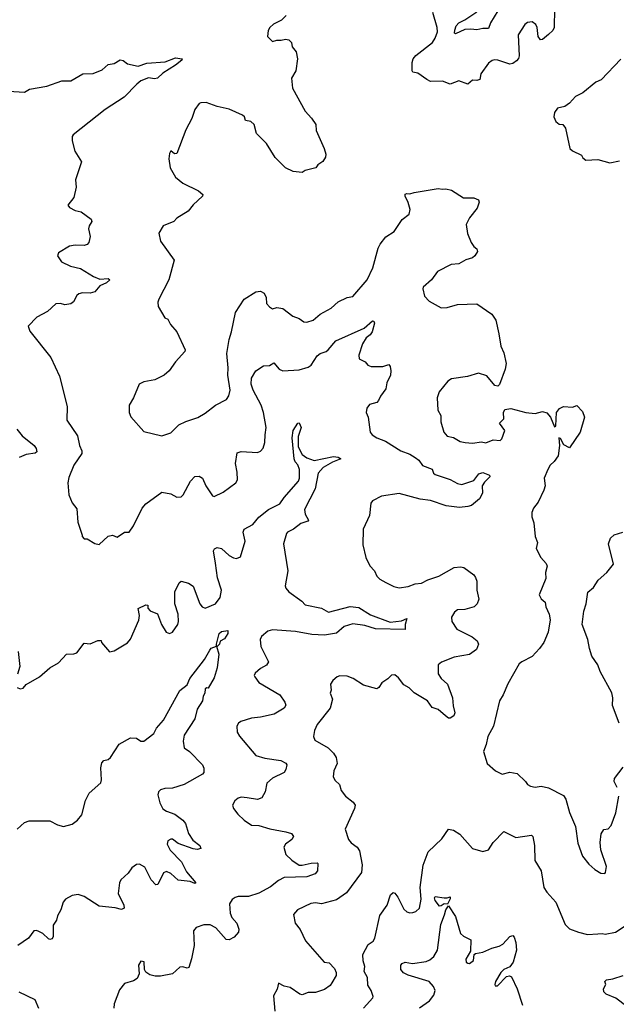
# Model space of a CAD drawing. Extents: x 2293139 to 2515392, y 824115 to 1006937.
# Tile 216 of 256: x 2341242 to 2345239, y 961712 to 968307. Entities that reach past the tile are written whole.
import ezdxf

# ---------------------------------------------------------------- set-up
doc = ezdxf.new("R2010")
doc.units = 0

msp = doc.modelspace()

# ---------------------------------------------------------------- linework, layer by layer
at = {"layer": '0CON10XD'}
for points in [[(2343027.5, 968335), (2342995.8, 968304.2), (2342942.7, 968277.3), (2342917.5, 968255), (2342907.5, 968235), (2342902.5, 968195), (2342935, 968160), (2342965, 968170), (2342995, 968168.8), (2343023, 968177), (2343045, 968172.2), (2343062.9, 968155), (2343066.7, 968125), (2343095, 968092.5), (2343104.2, 968045), (2343091.4, 967965), (2343063.3, 967915), (2343068.8, 967848.8), (2343153.8, 967695), (2343197.9, 967647.9), (2343226.2, 967605), (2343227.5, 967565), (2343281.2, 967445), (2343293.8, 967405), (2343290, 967385), (2343273, 967357), (2343240, 967335), (2343226.2, 967313.8), (2343155, 967296.7), (2343135, 967283.3), (2343075, 967290), (2343022.5, 967315), (2342954.3, 967384.3), (2342895, 967477.5), (2342828.8, 967545), (2342813.3, 967605), (2342790, 967625), (2342755, 967632.5), (2342747.5, 967655), (2342735, 967667.5), (2342645, 967707.5), (2342565.5, 967725.5), (2342491.7, 967751.7), (2342455, 967750.8), (2342444, 967745), (2342415.7, 967705), (2342395.8, 967645), (2342355, 967570), (2342295, 967410), (2342278.3, 967408.3), (2342255, 967427.5), (2342245, 967410), (2342241.2, 967375), (2342250, 967315), (2342285, 967251.2), (2342335, 967212.5), (2342440.2, 967160.2), (2342470, 967135), (2342467.5, 967125), (2342405, 967066.7), (2342370, 967025), (2342295, 966976.2), (2342275.5, 966954.5), (2342203.3, 966925), (2342173.8, 966876.2), (2342185, 966822.5), (2342277.1, 966695), (2342241.8, 966565), (2342174, 966435), (2342168, 966415), (2342169.2, 966385), (2342215, 966310), (2342235, 966300), (2342252.5, 966265), (2342296, 966215), (2342351.2, 966095), (2342348.8, 966085), (2342286.7, 966015), (2342243.3, 965955), (2342210, 965925), (2342147.5, 965895), (2342075, 965880), (2342043.3, 965865), (2342005.8, 965775), (2341976, 965725), (2341976, 965675), (2341986.8, 965646.8), (2342075, 965548.8), (2342195, 965518.8), (2342255, 965540), (2342307.9, 965592.1), (2342355, 965615.6), (2342435, 965642.9), (2342485, 965670.5), (2342555, 965724.5), (2342627, 965763), (2342642.8, 965787.2), (2342651.8, 965825), (2342636.9, 965925), (2342638.8, 965975), (2342629.8, 966070.2), (2342644.5, 966165), (2342661.1, 966215), (2342688.5, 966345), (2342745, 966435.8), (2342825, 966483.6), (2342855, 966488.1), (2342880, 966475), (2342892.9, 966445), (2342896.7, 966405), (2342915, 966382.5), (2342935, 966370), (2342965, 966380), (2343005, 966371.2), (2343071.7, 966321.7), (2343113.8, 966305), (2343145, 966282.5), (2343165, 966280), (2343208.6, 966295), (2343255, 966334.4), (2343328, 966375), (2343375, 966417.5), (2343435, 966445.6), (2343475, 966451.9), (2343569.1, 966565), (2343608.8, 966645), (2343643, 966777), (2343656.2, 966803.8), (2343695, 966851.9), (2343751.1, 966888.9), (2343805, 966968.8), (2343851.2, 967005), (2343858, 967035), (2343845, 967082.5), (2343824, 967125), (2343825, 967137.5), (2343835, 967143.3), (2343855, 967140), (2343885, 967150), (2344045, 967176.2), (2344075, 967172), (2344096.1, 967173.9), (2344135, 967164), (2344215, 967114.2), (2344285, 967112.5), (2344315, 967100), (2344320, 967085), (2344306.7, 967045), (2344255, 966980), (2344234.1, 966934.1), (2344241.2, 966875), (2344266.7, 966815), (2344285, 966787.5), (2344305, 966772.5), (2344308, 966755), (2344290.8, 966725), (2344275, 966710.6), (2344231.8, 966698.2), (2344185, 966670.8), (2344132.5, 966667.5), (2344040.4, 966619.6), (2344001.2, 966565), (2343946.2, 966515), (2343942, 966505), (2343954.2, 966455), (2343985, 966420.8), (2344065, 966377.8), (2344105, 966379.5), (2344175, 966398.5), (2344305, 966403.3), (2344405, 966334), (2344431.4, 966295), (2344451.5, 966201.5), (2344465, 966120), (2344486.2, 966075), (2344501.2, 966005), (2344493.8, 965965), (2344457, 965863), (2344445, 965852.5), (2344425, 965857.5), (2344372.3, 965922.3), (2344315, 965940), (2344242.7, 965917.3), (2344135, 965900.8), (2344110, 965885), (2344053.3, 965815), (2344038.8, 965775), (2344042.3, 965692.3), (2344062.5, 965655), (2344064.1, 965614.1), (2344083.3, 965545), (2344106.2, 965516.2), (2344147.3, 965507.3), (2344192.1, 965482.1), (2344226, 965474), (2344275, 965470), (2344335, 965480), (2344365, 965473.3), (2344415, 965492.5), (2344461.7, 965488.3), (2344471.7, 965498.3), (2344491.2, 965555), (2344457.5, 965605), (2344486.2, 965633.8), (2344483.3, 965675), (2344492.5, 965695), (2344533, 965703), (2344633.3, 965676.7)], [(2344825, 968380), (2344822.7, 968255), (2344813.8, 968235), (2344785, 968206.5), (2344745, 968174.2), (2344731.7, 968171.7), (2344714.5, 968195), (2344708.5, 968255), (2344700, 968275), (2344675, 968291.4), (2344643.2, 968286.8), (2344625.7, 968274.3), (2344581.9, 968205), (2344587.1, 968065), (2344583.4, 968046.6), (2344570, 968030), (2344546.2, 968013.8), (2344525, 968008.9), (2344445, 968035.5), (2344422.4, 968037.6), (2344406.8, 968033.2), (2344383.3, 968015), (2344330.6, 967945), (2344324, 967905), (2344305, 967898.9), (2344275, 967900.6), (2344245, 967874.4), (2344185, 967896.9), (2344125, 967874.2), (2344075, 967894.3), (2343995, 967893.3), (2343969.2, 967905), (2343908.4, 967948.4), (2343875.5, 967955.5), (2343872, 967965), (2343870.4, 968019.6), (2343878.9, 968045), (2343895, 968066.9), (2344007.3, 968155), (2344025, 968182.5), (2344040.9, 968225), (2344039.5, 968255), (2344010, 968355)], [(2344445.9, 968365), (2344395.3, 968285), (2344382.1, 968247.9), (2344345, 968248), (2344305, 968239.1), (2344263.8, 968243.8), (2344225, 968240.2), (2344161.1, 968211.1), (2344155.6, 968215.6), (2344156.4, 968236.4), (2344166.4, 968265), (2344185, 968286.7), (2344225, 968304.7), (2344305, 968359.5)], [(2341167.7, 967827.7), (2341275, 967821.4), (2341308.7, 967841.3), (2341425, 967860.6), (2341525, 967897.5), (2341585, 967898), (2341665.7, 967944.3), (2341734.4, 967945.6), (2341795, 967970), (2341835, 968005.8), (2341875, 968014), (2341915, 968036.7), (2341935, 968033.3), (2341965, 968011.9), (2342035, 967995.6), (2342095, 968014.5), (2342216.7, 968023.3), (2342285, 968050.8), (2342330, 968045), (2342327.5, 968035), (2342285, 968001.4), (2342201.8, 967948.2), (2342165, 967915.5), (2342145, 967911.5), (2342105, 967916.5), (2342055, 967896.9), (2342026, 967875), (2341941.7, 967788.3), (2341815, 967705.8), (2341600, 967535), (2341593.8, 967525), (2341593.8, 967495), (2341612, 967425), (2341655.8, 967354.2), (2341616.2, 967235), (2341620, 967185), (2341606.2, 967115), (2341563.8, 967065), (2341575, 967048), (2341615, 967029.2), (2341655, 967020), (2341720.7, 966970.7), (2341726.7, 966955), (2341708.8, 966925), (2341704.2, 966905), (2341714, 966855), (2341706, 966814), (2341695, 966801.2), (2341675, 966794.2), (2341615, 966797.1), (2341575, 966788.8), (2341502.5, 966745), (2341496.7, 966725), (2341523.3, 966685), (2341582.5, 966655), (2341650.3, 966640.3), (2341737.3, 966587.3), (2341779.7, 966569.7), (2341834, 966574), (2341846.2, 966565), (2341825, 966544.3), (2341780, 966525), (2341745.6, 966484.4), (2341715, 966475.6), (2341662.6, 966477.4), (2341639.1, 966470.9), (2341625, 966458.8), (2341602.5, 966417.5), (2341585, 966404), (2341545, 966397.1), (2341515, 966405.6), (2341485, 966404.2), (2341428, 966352), (2341356.7, 966315), (2341300, 966255), (2341311.2, 966221.2), (2341450, 966045), (2341510.1, 965920.1), (2341560.8, 965715), (2341558.8, 965625), (2341629.8, 965519.8), (2341644, 965455), (2341659.3, 965419.3), (2341658.3, 965401.7), (2341605, 965323.3), (2341570.7, 965239.3), (2341564.3, 965205), (2341572.5, 965125), (2341595, 965070), (2341625, 965030), (2341631.7, 964941.7), (2341660, 964855), (2341660, 964845), (2341675, 964830), (2341695, 964830), (2341745, 964797.5), (2341775, 964792.5), (2341835, 964846.7), (2341863, 964853), (2341895, 964840), (2341945, 964873.3), (2341975, 964873.3), (2342004.2, 964915.8), (2342062, 965035), (2342086.7, 965065), (2342195, 965142.5), (2342255, 965131.2), (2342295, 965108.8), (2342325, 965111.2), (2342338, 965125), (2342386.2, 965215), (2342415, 965248), (2342445, 965248.8), (2342466.7, 965235), (2342489.2, 965185), (2342535, 965116.7), (2342545, 965113.8), (2342605, 965142.5), (2342691.2, 965205), (2342702.5, 965225), (2342700, 965275), (2342687.1, 965335), (2342700, 965405), (2342725, 965413.8), (2342835, 965408.8), (2342855, 965416.2), (2342874.1, 965435.9), (2342884.4, 965475.6), (2342887.3, 965525)], [(2345268.1, 968041.9), (2345136.8, 967903.2), (2345101.9, 967888.1), (2345015, 967816.7), (2344965, 967791.2), (2344925, 967748), (2344895, 967726.2), (2344845, 967713.8), (2344823.8, 967685), (2344820, 967655), (2344834.2, 967624.2), (2344855, 967606.7), (2344880, 967605), (2344899.5, 967579.5), (2344926.7, 967445), (2344945, 967428.8), (2345005, 967400), (2345015, 967382.5), (2345035, 967366.7), (2345115, 967371.2), (2345195, 967348.8), (2345259.5, 967360.5)], [(2342887.3, 965525), (2342892.7, 965575), (2342876.5, 965675), (2342860.6, 965725), (2342805.7, 965825), (2342792.9, 965865), (2342795.7, 965905), (2342825, 965953.8), (2342875, 965987.5), (2342915, 965990), (2342945, 966007.5), (2342981.2, 965965), (2343005, 965954), (2343115, 965962.2), (2343175, 965978.8), (2343195, 965993.8), (2343235, 966055.8), (2343255, 966071.4), (2343295, 966084.4), (2343309.2, 966095), (2343361.2, 966155), (2343549.2, 966240.8), (2343605, 966290), (2343615, 966287.5), (2343618.8, 966275), (2343604.3, 966215), (2343590.8, 966195), (2343563.6, 966176.4), (2343538, 966135), (2343515, 966060), (2343517.5, 966035), (2343535, 966026.7), (2343557.5, 966015), (2343575, 965992.5), (2343597, 965983), (2343675, 965983.3), (2343715, 965997.5), (2343723.9, 965983.9), (2343729.2, 965955), (2343726, 965925), (2343702, 965875), (2343695.9, 965834.1), (2343660, 965785), (2343646.7, 965755), (2343635, 965743.3), (2343585, 965728.8), (2343568.8, 965705), (2343563.8, 965675), (2343576, 965645), (2343590, 965545), (2343602.5, 965525), (2343635, 965505.6), (2343693.6, 965483.6), (2343795, 965418.9), (2343855, 965397.3), (2343892.5, 965375), (2343915, 965355.6), (2343940.2, 965320.2), (2344005.6, 965295.6), (2344015, 965270), (2344025, 965260.8), (2344125, 965228), (2344175, 965199.4), (2344205, 965194.4), (2344285, 965220.6), (2344317.1, 965265), (2344345, 965272.7), (2344390, 965255), (2344392.5, 965245), (2344355, 965208.8), (2344340.6, 965185), (2344342, 965135), (2344321.7, 965098.3), (2344267.9, 965052.1), (2344245, 965045.4), (2344188.3, 965038.3), (2344100, 965050), (2343995, 965085.4), (2343925.9, 965095.9), (2343785, 965133.3), (2343665, 965115.6), (2343606.7, 965085), (2343595, 965067.5), (2343585.8, 964985), (2343544, 964895), (2343541.7, 964788.3), (2343560, 964705), (2343587.7, 964647.7), (2343618.8, 964615), (2343635, 964580), (2343655, 964560), (2343695, 964536.2), (2343749.2, 964509.2), (2343785, 964501.4), (2343845, 964510), (2343891.3, 964528.7), (2343935, 964531.5), (2343976.2, 964555), (2344049.2, 964579.2), (2344152.6, 964637.4), (2344195, 964642.5), (2344217, 964637), (2344285, 964588.8), (2344295, 964570), (2344305.6, 964545), (2344303.5, 964485), (2344317.1, 964425), (2344307.3, 964395), (2344285.7, 964375), (2344225, 964355.5), (2344175, 964352.9), (2344155, 964338.8), (2344134, 964305), (2344137.5, 964275), (2344170, 964225), (2344272.7, 964172.7), (2344306.5, 964146.5), (2344316.6, 964125), (2344301.9, 964088.1), (2344255, 964055.3), (2344153.7, 964036.3), (2344067, 964003), (2344046.2, 963985), (2344046, 963925), (2344065.8, 963895), (2344107.8, 963855), (2344142.2, 963765), (2344145, 963710), (2344158, 963665), (2344150, 963645), (2344125, 963628.8), (2344115, 963628.8), (2344095, 963643.3), (2344045, 963686.2), (2344005, 963700), (2343974.1, 963744.1), (2343885, 963798), (2343850.6, 963830.6), (2343815, 963851.2), (2343779.5, 963899.5), (2343755, 963918.8), (2343732.7, 963917.3), (2343708.1, 963891.9), (2343668, 963865), (2343647.3, 963832.7), (2343635, 963824), (2343545, 963849.4), (2343476.2, 963895), (2343435, 963909.4), (2343387.7, 963912.3), (2343370, 963905), (2343340.3, 963879.7), (2343323.8, 963855), (2343328.8, 963815), (2343322.5, 963795), (2343337.5, 963755), (2343323.1, 963695), (2343235.7, 963585), (2343217.1, 963545), (2343211.4, 963505), (2343220.3, 963480.3), (2343309.2, 963429.2), (2343344.4, 963395), (2343363.3, 963365), (2343369.5, 963325), (2343345.7, 963275), (2343342.9, 963235), (2343355, 963210), (2343383.8, 963185), (2343396, 963145), (2343423.8, 963105), (2343476, 963065), (2343489.4, 963045), (2343485, 963023.3), (2343422.2, 962885), (2343445, 962815.7), (2343463.6, 962793.6), (2343503.5, 962763.5), (2343518.7, 962738.7), (2343536.7, 962645), (2343533.1, 962595), (2343430.9, 962459.1), (2343365, 962412.5), (2343265, 962385.4), (2343225, 962392.2), (2343193.6, 962386.4), (2343103.3, 962345), (2343076.4, 962313.6), (2343088, 962255), (2343121.9, 962211.9), (2343157, 962137), (2343282.5, 961995), (2343315, 961990), (2343350.7, 961950.7), (2343362.5, 961925), (2343362.5, 961905), (2343333.9, 961856.1), (2343323, 961837), (2343285, 961810), (2343225, 961790.8), (2343175, 961790.8), (2343135, 961775.8), (2343118.8, 961778.8), (2343055, 961823.8), (2343015, 961833.3), (2342975, 961852.5), (2342966.4, 961813.6), (2342942.3, 961767.7), (2342950.8, 961665)], [(2344633.3, 965676.7), (2344695, 965668.8), (2344745, 965682), (2344772.4, 965672.4), (2344797.1, 965645), (2344825, 965580), (2344833.3, 965586.7), (2344838.8, 965675), (2344858.3, 965701.7), (2344885, 965716.7), (2344945, 965712.5), (2344975, 965722.5), (2345012, 965682), (2345026.7, 965645), (2344995.9, 965544.1), (2344925, 965438.8), (2344888.3, 965458.3), (2344865, 965502), (2344853, 965507), (2344857.5, 965455), (2344850, 965385), (2344823.2, 965346.8), (2344795, 965323.8), (2344779.2, 965295), (2344756.2, 965235), (2344762, 965185), (2344753.9, 965156.1), (2344716.2, 965075), (2344683.8, 965035), (2344673.3, 965005), (2344673, 964977), (2344686.1, 964936.1), (2344696.2, 964845), (2344710, 964805), (2344702.5, 964765), (2344733.9, 964703.9), (2344770, 964665), (2344776.1, 964646.1), (2344763.8, 964605), (2344766.1, 964563.9), (2344722.5, 964455), (2344735, 964427.5), (2344762.5, 964405), (2344767.5, 964375), (2344790, 964325), (2344795.9, 964285.9), (2344781.4, 964205), (2344753.3, 964135), (2344723.5, 964095), (2344675, 964040.8), (2344605, 964006.7), (2344588.3, 963991.7), (2344511.7, 963858.3), (2344480.6, 963785), (2344456, 963745), (2344415.9, 963575.9), (2344379.2, 963505), (2344367.9, 963452.1), (2344350, 963405), (2344374.2, 963325), (2344430, 963275), (2344475, 963254.2), (2344525, 963267.5), (2344575, 963257.1), (2344630, 963205), (2344645, 963183.8), (2344665, 963172), (2344695, 963166.2), (2344735, 963172.9), (2344785, 963162.5), (2344885, 963111.2), (2344900, 963085), (2344925, 962997.5), (2344965, 962902.5), (2344981.8, 962791.8), (2345011.4, 962705), (2345055, 962650), (2345094.4, 962614.4), (2345135, 962591.2), (2345161.7, 962588.3), (2345167.5, 962595), (2345172.5, 962635), (2345135.6, 962745.6), (2345130.8, 962795), (2345137, 962853), (2345155, 962883.3), (2345185, 962887.5), (2345205, 962910), (2345236.5, 962995), (2345255.6, 963105)], [(2341223, 965563), (2341259.1, 965519.1), (2341339.2, 965455), (2341352.5, 965435), (2341357.1, 965412.9), (2341345, 965402.9), (2341285.9, 965394.1), (2341240, 965375)], [(2341225, 963833.3), (2341245, 963824), (2341265, 963828.8), (2341286.9, 963853.1), (2341376, 963905), (2341445, 963965.7), (2341501.7, 963998.3), (2341555, 964057.5), (2341605, 964060), (2341625, 964066.7), (2341675, 964130), (2341715, 964126.2), (2341765, 964147.5), (2341788.3, 964148.3), (2341790, 964135), (2341845, 964073.3), (2341875, 964080), (2341965, 964133.3), (2341985, 964156.7), (2342041.4, 964285), (2342045.6, 964315.6), (2342036.7, 964363.3), (2342087, 964387), (2342100, 964385), (2342100, 964365), (2342117, 964347), (2342166.1, 964326.1), (2342193.3, 964255), (2342223.3, 964205), (2342245, 964196), (2342265, 964204), (2342300.8, 964255), (2342305.6, 964275), (2342302.9, 964325), (2342280.8, 964395), (2342282.5, 964475), (2342311.2, 964535), (2342324, 964546), (2342373, 964533), (2342405, 964513.3), (2342450, 964395), (2342465, 964374), (2342485, 964366), (2342555, 964394), (2342585, 964436.2), (2342593.5, 964485), (2342567.3, 964567.3), (2342553.4, 964666.6), (2342541.7, 964748.3), (2342547.1, 964762.9), (2342565, 964772), (2342595, 964765.8), (2342645, 964717.5), (2342675, 964701.4), (2342695, 964697.5), (2342721.7, 964708.3), (2342751.8, 964815), (2342738.8, 964875), (2342745.4, 964894.6), (2342805, 964926.5), (2342845, 964974.4), (2342908, 965025), (2342984.2, 965065), (2343013, 965107), (2343111.1, 965215), (2343117.5, 965235), (2343115.7, 965295), (2343105.7, 965325), (2343087.5, 965345), (2343080, 965365), (2343067.5, 965505), (2343075, 965556), (2343105, 965603.8), (2343115, 965607.5), (2343127.5, 965575), (2343108.8, 965515), (2343106.8, 965445), (2343134.3, 965394.3), (2343165, 965372.7), (2343215, 965354.6), (2343345, 965380), (2343375, 965375.6), (2343392.5, 965365), (2343336.8, 965343.2), (2343275, 965306.5), (2343240.8, 965269.2), (2343221.7, 965165), (2343150.8, 965025), (2343155, 964993.8), (2343176.7, 964955), (2343172.5, 964947.5), (2343125, 964931.5), (2343075.7, 964894.3), (2343035.6, 964875), (2343028.8, 964865), (2343010, 964795), (2343038.8, 964615), (2343020.8, 964515), (2343025, 964500), (2343044.6, 964474.6), (2343132.8, 964412.8), (2343155, 964388.5), (2343265, 964365.5), (2343310.9, 964339.1), (2343455, 964375.3), (2343515, 964369.2), (2343591.4, 964321.4), (2343725, 964270.5), (2343799.6, 964280.4), (2343835.8, 964295.8), (2343823.8, 964255), (2343825, 964222.5), (2343625, 964226.7), (2343555, 964248.9), (2343475, 964260), (2343415, 964242.9), (2343365, 964197.9), (2343285, 964185.2), (2343199.3, 964189.3), (2343089.1, 964209.1), (2342935, 964219.6), (2342905, 964210.6), (2342862.5, 964175), (2342852.9, 964155), (2342858.7, 964108.7), (2342908, 964005), (2342895, 963984), (2342855, 963962), (2342820.5, 963929.5), (2342813.3, 963915), (2342816.7, 963905), (2342845, 963868), (2342985, 963783.8), (2343019.2, 963735), (2343025.6, 963714.4), (2343015, 963696), (2342946.7, 963655), (2342855, 963634.5), (2342795, 963629.4), (2342724.1, 963605.9), (2342707.5, 963595), (2342697.5, 963575), (2342698.8, 963535), (2342715, 963506.7), (2342825, 963379.4), (2342885, 963361.1), (2342992.5, 963345), (2343025, 963326.2), (2343031.2, 963315), (2343026.2, 963285), (2343013.3, 963265), (2342935, 963225.8), (2342897.7, 963192.3), (2342887.5, 963135), (2342865, 963093.8), (2342835, 963083.8), (2342766, 963094), (2342725, 963100), (2342705, 963093.3), (2342683.8, 963075), (2342667.5, 963045), (2342675, 963022.5), (2342704, 962985), (2342745, 962946.2), (2342795, 962912.5), (2342845, 962909.2), (2342917, 962887), (2343025, 962867.8), (2343063.8, 962855), (2343076, 962835), (2343065.7, 962815), (2343024, 962785), (2343010.8, 962765), (2343025.8, 962715), (2343065, 962677.8), (2343115, 962644.4), (2343135, 962642.7), (2343195, 962657.8), (2343235, 962660), (2343240, 962655), (2343236.4, 962605), (2343220.8, 962585), (2343165, 962564.7), (2343015, 962561.2), (2342975, 962541.9), (2342922.4, 962497.6), (2342845, 962456.9), (2342775, 962433.1), (2342705, 962432.9), (2342685, 962427.1), (2342666.6, 962413.4), (2342648.1, 962385), (2342651.8, 962321.8)], [(2345257.1, 963595), (2345213.9, 963713.9), (2345215.5, 963765.5), (2345208.3, 963798.3), (2345130.9, 963940.9), (2345115, 963986.2), (2345075, 964043.8), (2345058.5, 964095), (2345048.9, 964155), (2345011.1, 964255), (2345020.6, 964345), (2345037.5, 964395), (2345048.8, 964471.2), (2345085, 964503.3), (2345117, 964553), (2345176.2, 964605), (2345219.2, 964660.8), (2345186.7, 964795), (2345200.6, 964835), (2345225, 964856.7), (2345283.3, 964875)], [(2342565, 964107.5), (2342560, 964110), (2342560.6, 964125), (2342579.5, 964195), (2342595, 964209.5), (2342636, 964216), (2342637.5, 964195), (2342615, 964160), (2342586, 964144), (2342580.8, 964125), (2342565, 964107.5)], [(2341225, 962885.8), (2341275, 962930), (2341305, 962940.9), (2341445, 962940), (2341496.2, 962915), (2341535, 962902.5), (2341595, 962918.6), (2341628.6, 962945), (2341658, 962982), (2341682.6, 963077.4), (2341707.5, 963125), (2341785.5, 963194.5), (2341790, 963215), (2341785.6, 963295), (2341791.7, 963328.3), (2341805, 963343.8), (2341835, 963350.8), (2341851.4, 963365), (2341908.6, 963455), (2341985, 963496.9), (2342025, 963494.3), (2342055, 963473.6), (2342075, 963473.5), (2342140, 963525), (2342159.3, 963560.7), (2342205.7, 963614.3), (2342315.5, 963814.5), (2342365, 963852), (2342382.7, 963895), (2342479.4, 964020.6), (2342516.9, 964083.1), (2342525, 964096.9), (2342560, 964110), (2342576.1, 964056.1), (2342564.2, 963965), (2342545, 963897.5), (2342505, 963830), (2342495, 963832.5), (2342483.8, 963825), (2342482.5, 963795), (2342471.2, 963775), (2342466.9, 963745), (2342432, 963688), (2342416.4, 963625), (2342344.6, 963515), (2342338.5, 963475), (2342345, 963430), (2342379.2, 963405), (2342466.2, 963316.2), (2342475.9, 963294.1), (2342476.2, 963265), (2342466.4, 963253.6), (2342345, 963184.5), (2342265, 963159.1), (2342215, 963157.3), (2342185, 963148.6), (2342171.9, 963135), (2342167.1, 963115), (2342181.7, 963061.7), (2342202.1, 963022.1), (2342225.3, 963005.3), (2342280.8, 962985), (2342336, 962945), (2342352, 962922), (2342373.3, 962855), (2342402.1, 962812.1), (2342448.6, 962775), (2342455.6, 962754.4), (2342431.8, 962748.2), (2342405, 962752.3), (2342305, 962790), (2342265, 962817.5), (2342255, 962818), (2342234.3, 962805.7), (2342230, 962785), (2342250.8, 962745), (2342326.9, 962665), (2342360, 962600), (2342423.3, 962525), (2342415, 962521.4), (2342384.5, 962534.5), (2342305, 962544.4), (2342255, 962588.9), (2342225, 962601.1), (2342205, 962592.5), (2342168.8, 962515), (2342155, 962511.2), (2342123.1, 962545), (2342081.1, 962631.1), (2342045, 962649.5), (2342025, 962648.5), (2341993.3, 962625), (2341969.2, 962590.8), (2341920.9, 962545), (2341911.8, 962525), (2341902, 962455), (2341940, 962375), (2341943.3, 962355), (2341925, 962347.5), (2341882.5, 962357.5), (2341775, 962368.1), (2341675, 962433.1), (2341635, 962446.7), (2341595, 962440.8), (2341548.8, 962415), (2341534.4, 962395), (2341518.1, 962345), (2341495.7, 962305), (2341488.6, 962275), (2341467.7, 962242.3), (2341467.5, 962165), (2341459.4, 962150.6), (2341445, 962146), (2341435, 962150), (2341396.7, 962185), (2341370.3, 962200.3), (2341355, 962206), (2341336.1, 962203.9), (2341301.2, 962155), (2341230, 962105)], [(2341232.5, 964075), (2341244, 963975), (2341227.3, 963922.7)], [(2345244, 963165), (2345223.5, 963203.5), (2345227.8, 963225), (2345285, 963300.8)], [(2343544.5, 961685.5), (2343607.5, 961755), (2343610, 961765), (2343596.7, 961805), (2343575, 961840), (2343571.2, 961891.2), (2343550.7, 961930.7), (2343553.3, 961965), (2343542.3, 962002.3), (2343540, 962045), (2343577, 962113), (2343610, 962135), (2343621.2, 962155), (2343655, 962306.7), (2343703.4, 962376.6), (2343726.2, 962445), (2343745, 962460), (2343755, 962456.7), (2343775, 962430), (2343815, 962350), (2343835, 962331.2), (2343855, 962324), (2343875, 962326), (2343895, 962334), (2343920, 962355), (2343931.1, 962415), (2343924.4, 962495), (2343946.2, 962643.8), (2343977.8, 962732.2), (2344070.1, 962819.9), (2344115, 962884.5), (2344147.9, 962877.9), (2344191.7, 962851.7), (2344276.4, 962756.4), (2344345, 962736.2), (2344383, 962747), (2344413.8, 962795), (2344485, 962870), (2344565, 962829.2), (2344670, 962845), (2344680, 962835), (2344690, 962775), (2344693.8, 962675), (2344734.4, 962605), (2344754.4, 962495), (2344773.8, 962463.8), (2344834.2, 962395), (2344896.8, 962246.8), (2344925, 962218), (2344985, 962194), (2345045, 962178.8), (2345116.2, 962183.8), (2345145, 962186.7), (2345165, 962181.2), (2345233.3, 962195), (2345318.3, 962251.7)], [(2344055, 962370), (2344025, 962406.9), (2344020, 962425), (2344025, 962434.2), (2344085.9, 962424.1), (2344105.8, 962424.2), (2344125, 962432.5), (2344125, 962417.5), (2344108.1, 962381.9), (2344085, 962384.6), (2344065, 962370.4), (2344055, 962370)], [(2342651.8, 962321.8), (2342663.3, 962293.3), (2342696.2, 962255), (2342710, 962215), (2342708.8, 962195), (2342678.7, 962161.3), (2342645, 962144), (2342625, 962145.8), (2342555.8, 962225), (2342517.5, 962245), (2342475, 962244.3), (2342423.5, 962226.5), (2342407.5, 962205), (2342411.4, 962105), (2342394.2, 962015.8), (2342375, 961957.5), (2342365, 961953.8), (2342335, 961962), (2342315, 961960), (2342265, 961916.7), (2342185, 961900.8), (2342150.5, 961900.5), (2342115, 961910), (2342087, 961927), (2342077.5, 961945), (2342077, 961997), (2342055, 962000), (2342037.5, 961975), (2342043.3, 961915), (2342030, 961885), (2342005, 961868.8), (2341945, 961851.2), (2341910.3, 961809.7), (2341874.3, 961715), (2341872.9, 961685)], [(2343921.5, 961688.5), (2343987.1, 961735), (2344016.1, 961773.9), (2344025.6, 961805), (2344015, 961831.2), (2343986.2, 961865), (2343845, 961906.5), (2343813.2, 961923.2), (2343795.4, 961945), (2343795, 961973.8), (2343805, 961985.7), (2343825, 961994.3), (2343874.6, 961984.6), (2343965, 961998.8), (2343989.9, 962010.1), (2344017.2, 962032.8), (2344041.5, 962075), (2344063.9, 962246.1), (2344088.9, 962311.1), (2344097.3, 962345), (2344115, 962372.5), (2344160.7, 962300.7), (2344195, 962186.7), (2344215, 962168.8), (2344263.6, 962143.6), (2344263, 962067), (2344232, 962015), (2344233.8, 961995), (2344245, 961986.7), (2344255, 961986.2), (2344281.2, 962005), (2344287.5, 962045), (2344295, 962052.5), (2344345, 962060), (2344405, 962088.9), (2344455, 962100.6), (2344478.8, 962115), (2344525, 962166.2), (2344545, 962172.5), (2344555, 962162.5), (2344565.6, 962125), (2344570, 962075), (2344547, 961993), (2344525, 961963.3), (2344485, 961945.7), (2344465, 961924), (2344430, 961865), (2344424.2, 961844.2), (2344427.5, 961835), (2344442.5, 961835), (2344502.7, 961897.3), (2344523.6, 961903.6), (2344535.8, 961895.8), (2344574.2, 961815), (2344610.8, 961705)], [(2345375, 961648), (2345235, 961752.2), (2345170.2, 961780.2), (2345155.7, 961795), (2345152, 961815), (2345169.2, 961845), (2345162.5, 961865), (2345173.9, 961876.1), (2345215, 961881.5), (2345285, 961905.5)], [(2341237.5, 961795), (2341344.2, 961744.2), (2341368.8, 961685)]]:
    msp.add_lwpolyline(points, dxfattribs=at)

doc.saveas('drawing.dxf')
